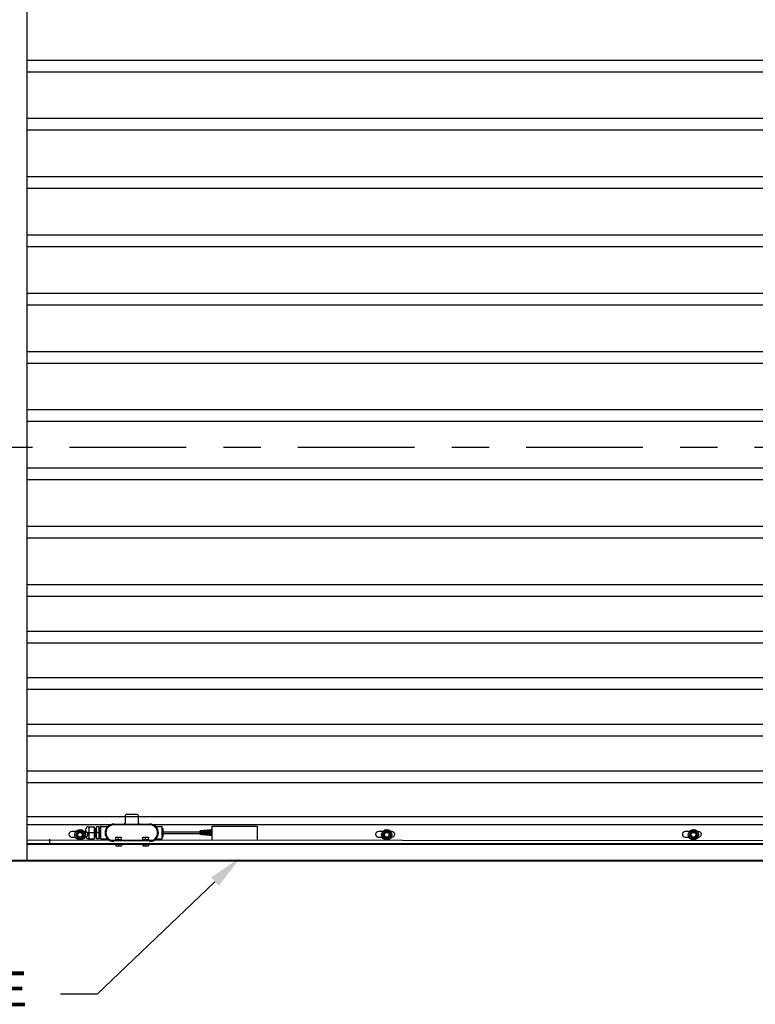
# Model space of a CAD drawing. Header units: inches. Extents: x 170 to 312, y 215 to 248.
# Tile 135 of 256: x 227.19 to 229.16, y 220.03 to 222.67. Entities that reach past the tile are written whole.
import ezdxf
from ezdxf import colors
from ezdxf.entities.mleader import LeaderData, LeaderLine
from ezdxf.math import Vec2, Vec3

# ---------------------------------------------------------------- set-up
doc = ezdxf.new("R2010")
doc.units = ezdxf.units.IN
doc.header["$LTSCALE"] = 0.25
doc.header["$MEASUREMENT"] = 0
doc.linetypes.add('CENTER', pattern=[2, 1.25, -0.25, 0.25, -0.25])
for name, color, linetype in [('ANNOTATIONS', 1, 'Continuous'), ('MOTOR LH', 7, 'Continuous'), ('SECTION CUTS', 6, 'CENTER')]:
    doc.layers.add(name, color=color, linetype=linetype)
doc.styles.add('ARIAL', font='arial.ttf', dxfattribs={"height": 0.09375})

msp = doc.modelspace()

# ---------------------------------------------------------------- linework, layer by layer
at = {"layer": 'MOTOR LH'}
for p, q in [((227.20572, 220.41698), (227.20572, 224.63674)), ((231.33222, 222.56182), (227.20572, 222.56182)), ((231.33222, 222.53057), (227.20572, 222.53057)), ((231.33222, 222.40557), (227.20572, 222.40557)), ((231.33222, 222.37432), (227.20572, 222.37432)), ((231.33222, 222.24932), (227.20572, 222.24932)), ((231.33222, 222.21807), (227.20572, 222.21807)), ((231.33222, 222.09307), (227.20572, 222.09307)), ((231.33222, 222.06182), (227.20572, 222.06182)), ((231.33222, 221.93682), (227.20572, 221.93682)), ((231.33222, 221.90557), (227.20572, 221.90557)), ((231.33222, 221.78057), (227.20572, 221.78057)), ((231.33222, 221.74932), (227.20572, 221.74932)), ((231.33222, 221.62432), (227.20572, 221.62432)), ((231.33222, 221.59307), (227.20572, 221.59307)), ((231.33222, 221.46807), (227.20572, 221.46807)), ((231.33222, 221.43682), (227.20572, 221.43682)), ((231.33222, 221.31182), (227.20572, 221.31182)), ((231.33222, 221.28057), (227.20572, 221.28057)), ((231.33222, 221.15557), (227.20572, 221.15557)), ((231.33222, 221.12432), (227.20572, 221.12432)), ((231.33222, 221.03057), (227.20572, 221.03057)), ((231.33222, 220.99932), (227.20572, 220.99932)), ((231.33222, 220.90557), (227.20572, 220.90557)), ((231.33222, 220.87432), (227.20572, 220.87432)), ((231.33222, 220.78057), (227.20572, 220.78057)), ((231.33222, 220.74932), (227.20572, 220.74932)), ((231.33222, 220.65557), (227.20572, 220.65557)), ((231.33222, 220.62432), (227.20572, 220.62432)), ((227.50092, 220.5395), (227.47108, 220.5395)), ((231.33222, 220.5331), (227.20572, 220.5331)), ((227.43805, 220.51392), (227.53397, 220.51392)), ((231.33222, 220.51179), (227.20572, 220.51179)), ((227.33649, 220.49371), (227.32508, 220.49371)), ((227.34184, 220.49474), (227.33631, 220.48515)), ((227.35291, 220.49474), (227.34184, 220.49474)), ((227.35844, 220.48515), (227.35291, 220.49474)), ((227.36123, 220.49371), (227.35826, 220.49371)), ((227.36288, 220.49353), (227.36123, 220.49371)), ((227.36288, 220.4809), (227.36288, 220.50005)), ((227.3713, 220.50646), (227.36929, 220.50432)), ((227.38494, 220.49047), (227.36929, 220.49047)), ((227.3713, 220.50646), (227.38494, 220.50646)), ((227.3713, 220.50646), (227.3713, 220.47449)), ((227.38494, 220.50646), (227.38494, 220.47449)), ((227.39888, 220.50646), (227.39176, 220.50646)), ((227.39176, 220.47449), (227.39176, 220.50646)), ((227.39888, 220.49047), (227.39176, 220.49047)), ((227.39888, 220.47449), (227.39888, 220.50646)), ((227.40076, 220.47577), (227.40076, 220.50518)), ((227.40182, 220.50539), (227.40182, 220.47555)), ((227.56807, 220.47555), (227.56807, 220.50539)), ((227.5685, 220.47854), (227.5685, 220.50241)), ((227.5702, 220.48024), (227.5702, 220.5007)), ((227.5702, 220.49247), (227.66914, 220.49247)), ((227.5702, 220.48847), (227.66914, 220.48847)), ((227.67281, 220.49555), (227.66914, 220.49522)), ((227.66914, 220.48573), (227.66914, 220.49522)), ((227.67281, 220.4854), (227.66914, 220.48573)), ((227.67281, 220.4854), (227.67281, 220.49555)), ((227.67281, 220.49247), (227.67396, 220.49247)), ((227.67281, 220.48847), (227.67396, 220.48847)), ((227.67588, 220.49583), (227.67396, 220.49566)), ((227.67396, 220.48529), (227.67396, 220.49566)), ((227.67588, 220.48511), (227.67588, 220.49583)), ((227.67588, 220.49247), (227.67703, 220.49247)), ((227.67588, 220.48847), (227.67703, 220.48847)), ((227.67895, 220.49612), (227.67703, 220.49594)), ((227.67703, 220.48501), (227.67703, 220.49594)), ((227.67895, 220.48483), (227.67895, 220.49612)), ((227.67895, 220.49247), (227.68011, 220.49247)), ((227.67895, 220.48847), (227.68011, 220.48847)), ((227.68203, 220.4964), (227.68011, 220.49622)), ((227.68011, 220.48473), (227.68011, 220.49622)), ((227.68203, 220.48455), (227.68203, 220.4964)), ((227.68203, 220.49247), (227.68318, 220.49247)), ((227.68203, 220.48847), (227.68318, 220.48847)), ((227.6851, 220.49668), (227.68318, 220.4965)), ((227.68318, 220.48444), (227.68318, 220.4965)), ((227.6851, 220.48427), (227.6851, 220.49668)), ((227.6851, 220.49247), (227.68625, 220.49247)), ((227.6851, 220.48847), (227.68625, 220.48847)), ((227.68818, 220.49696), (227.68625, 220.49679)), ((227.68625, 220.48416), (227.68625, 220.49679)), ((227.68818, 220.48399), (227.68818, 220.49696)), ((227.68818, 220.49247), (227.68933, 220.49247)), ((227.68818, 220.48847), (227.68933, 220.48847)), ((227.69125, 220.49724), (227.68933, 220.49707)), ((227.68933, 220.48388), (227.68933, 220.49707)), ((227.69125, 220.4837), (227.69125, 220.49724)), ((227.69125, 220.49247), (227.6924, 220.49247)), ((227.69125, 220.48847), (227.6924, 220.48847)), ((227.69432, 220.49753), (227.6924, 220.49735)), ((227.6924, 220.4836), (227.6924, 220.49735)), ((227.69432, 220.48342), (227.69432, 220.49753)), ((227.69432, 220.49247), (227.69548, 220.49247)), ((227.69432, 220.48847), (227.69548, 220.48847)), ((227.6974, 220.49781), (227.69548, 220.49763)), ((227.69548, 220.48332), (227.69548, 220.49763)), ((227.6974, 220.48314), (227.6974, 220.49781)), ((227.6974, 220.49247), (227.69855, 220.49247)), ((227.6974, 220.48847), (227.69855, 220.48847)), ((227.70047, 220.49809), (227.69855, 220.49791)), ((227.69855, 220.48303), (227.69855, 220.49791)), ((227.70047, 220.48286), (227.70047, 220.49809)), ((227.70047, 220.49247), (227.70162, 220.49247)), ((227.70047, 220.48847), (227.70162, 220.48847)), ((227.70196, 220.49823), (227.70162, 220.49819)), ((227.70162, 220.48275), (227.70162, 220.49819)), ((227.70196, 220.46988), (227.70196, 220.50801)), ((227.70196, 220.50801), (227.8221, 220.50801)), ((227.8221, 220.50801), (227.82207, 220.46978)), ((228.15924, 220.49371), (228.14783, 220.49371)), ((228.16459, 220.49474), (228.15905, 220.48515)), ((228.17565, 220.49474), (228.16459, 220.49474)), ((228.18118, 220.48515), (228.17565, 220.49474)), ((228.18398, 220.49371), (228.181, 220.49371)), ((228.98198, 220.49371), (228.97057, 220.49371)), ((228.98733, 220.49474), (228.9818, 220.48515)), ((228.99839, 220.49474), (228.98733, 220.49474)), ((229.00393, 220.48515), (228.99839, 220.49474)), ((229.00672, 220.49371), (229.00374, 220.49371)), ((231.33222, 220.46698), (227.20572, 220.47027)), ((231.33222, 220.46063), (227.20572, 220.46063)), ((227.20572, 220.45961), (231.33222, 220.45961)), ((227.2654, 220.47342), (227.2654, 220.46063)), ((227.32508, 220.47871), (227.33512, 220.47871)), ((227.33631, 220.48515), (227.34184, 220.47557)), ((227.34184, 220.47557), (227.35291, 220.47557)), ((227.35844, 220.48515), (227.35291, 220.47557)), ((227.35963, 220.47871), (227.36123, 220.47871)), ((227.3713, 220.47449), (227.36929, 220.47663)), ((227.3713, 220.47449), (227.38494, 220.47449)), ((227.39888, 220.47449), (227.39176, 220.47449)), ((227.53397, 220.46916), (227.43805, 220.46916)), ((227.45914, 220.47127), (227.44254, 220.47127)), ((227.45831, 220.46012), (227.44337, 220.46012)), ((227.44337, 220.46012), (227.44337, 220.45574)), ((227.44338, 220.47898), (227.4583, 220.47898)), ((227.44338, 220.47213), (227.44338, 220.47813)), ((227.45084, 220.47213), (227.45084, 220.47813)), ((227.45084, 220.46012), (227.45084, 220.45574)), ((227.45149, 220.47127), (227.45149, 220.46916)), ((227.4583, 220.47213), (227.4583, 220.47813)), ((227.45831, 220.46012), (227.45831, 220.45574)), ((227.53161, 220.47127), (227.51501, 220.47127)), ((227.53078, 220.46012), (227.51584, 220.46012)), ((227.51584, 220.46012), (227.51584, 220.45574)), ((227.51585, 220.47898), (227.53077, 220.47898)), ((227.51585, 220.47213), (227.51585, 220.47813)), ((227.52331, 220.47213), (227.52331, 220.47813)), ((227.52331, 220.46012), (227.52331, 220.45574)), ((227.52396, 220.47127), (227.52396, 220.46916)), ((227.53077, 220.47213), (227.53077, 220.47813)), ((227.53078, 220.46012), (227.53078, 220.45574)), ((227.67588, 220.48511), (227.67396, 220.48529)), ((227.67895, 220.48483), (227.67703, 220.48501)), ((227.68203, 220.48455), (227.68011, 220.48473)), ((227.6851, 220.48427), (227.68318, 220.48444)), ((227.68818, 220.48399), (227.68625, 220.48416)), ((227.69125, 220.4837), (227.68933, 220.48388)), ((227.69432, 220.48342), (227.6924, 220.4836)), ((227.6974, 220.48314), (227.69548, 220.48332)), ((227.70047, 220.48286), (227.69855, 220.48303)), ((227.70196, 220.48272), (227.70162, 220.48275)), ((228.14783, 220.47871), (228.15786, 220.47871)), ((228.15905, 220.48515), (228.16459, 220.47557)), ((228.16459, 220.47557), (228.17565, 220.47557)), ((228.18118, 220.48515), (228.17565, 220.47557)), ((228.18237, 220.47871), (228.18398, 220.47871)), ((228.97057, 220.47871), (228.98061, 220.47871)), ((228.9818, 220.48515), (228.98733, 220.47557)), ((228.98733, 220.47557), (228.99839, 220.47557)), ((229.00393, 220.48515), (228.99839, 220.47557)), ((229.00511, 220.47871), (229.00672, 220.47871)), ((227.44337, 220.45507), (227.45831, 220.45507)), ((227.51584, 220.45507), (227.53078, 220.45507)), ((225.38903, 220.41511), (233.12518, 220.41511)), ((226.95847, 220.41698), (231.57947, 220.41698))]:
    msp.add_line(p, q, dxfattribs=at)
at = {"layer": 'MOTOR LH', "flags": 128}
msp.add_lwpolyline([(227.36123, 220.47871), (227.36318, 220.47896)], dxfattribs=at)
at = {"layer": 'MOTOR LH'}
for centre, radius in [((227.34738, 220.48515), 0.01385), ((227.34738, 220.48515), 0.00958), ((227.34738, 220.48515), 0.00639), ((228.17012, 220.48515), 0.01385), ((228.17012, 220.48515), 0.00958), ((228.17012, 220.48515), 0.00639), ((228.99286, 220.48515), 0.01385), ((228.99286, 220.48515), 0.00958), ((228.99286, 220.48515), 0.00639)]:
    msp.add_circle(centre, radius, dxfattribs=at)
for centre, radius, start, end in [((227.47108, 220.53737), 0.00213, 90, 180), ((227.50092, 220.53737), 0.00213, 0, 90), ((227.43805, 220.49047), 0.02345, 90, 270), ((227.46469, 220.51818), 0.00426, 270, 0), ((227.50732, 220.51818), 0.00426, 180, 270), ((227.53397, 220.49047), 0.02345, 270, 90), ((227.32508, 220.48621), 0.0075, 90, 270), ((227.36119, 220.48621), 0.0075, 270, 90), ((227.36929, 220.50005), 0.00641, 90, 180), ((227.40395, 220.50539), 0.00213, 90, 180), ((227.43805, 220.49047), 0.02131, 90, 270), ((227.53397, 220.49047), 0.02131, 270, 90), ((227.56594, 220.50539), 0.00213, 0, 90), ((228.14783, 220.48621), 0.0075, 90, 270), ((228.18398, 220.48621), 0.0075, 270, 90), ((228.97057, 220.48621), 0.0075, 90, 270), ((229.00672, 220.48621), 0.0075, 270, 90), ((227.36929, 220.4809), 0.00641, 180, 270), ((227.40395, 220.47555), 0.00213, 180, 270), ((227.56594, 220.47555), 0.00213, 270, 0)]:
    msp.add_arc(centre, radius, start, end, dxfattribs=at)
for points in [[(227.46895, 220.51818), (227.46895, 220.53737)], [(227.50305, 220.53737), (227.50305, 220.51818)], [(227.38494, 220.50168), (227.38656, 220.50168)], [(227.38745, 220.50168), (227.38824, 220.50168)], [(227.38913, 220.50168), (227.38992, 220.50168)], [(227.39081, 220.50168), (227.39176, 220.50168)], [(227.39888, 220.50518), (227.40076, 220.50518)], [(227.40175, 220.5028), (227.40182, 220.5027)], [(227.40395, 220.50753), (227.42033, 220.50753)], [(227.55174, 220.50753), (227.56594, 220.50753)], [(227.56807, 220.50241), (227.5685, 220.50241)], [(227.5685, 220.50241), (227.5702, 220.5007)], [(227.3874, 220.47926), (227.38494, 220.47926)], [(227.38908, 220.47926), (227.38829, 220.47926)], [(227.39076, 220.47926), (227.38997, 220.47926)], [(227.40076, 220.47577), (227.39888, 220.47577)], [(227.42019, 220.47342), (227.40395, 220.47342)], [(227.44254, 220.46916), (227.44254, 220.47127)], [(227.44337, 220.46012), (227.44337, 220.46063)], [(227.45831, 220.46063), (227.45831, 220.46012)], [(227.45914, 220.47127), (227.45914, 220.46916)], [(227.51501, 220.46916), (227.51501, 220.47127)], [(227.51584, 220.46012), (227.51584, 220.46063)], [(227.53078, 220.46063), (227.53078, 220.46012)], [(227.53161, 220.47127), (227.53161, 220.46916)], [(227.56594, 220.47342), (227.55169, 220.47342)], [(227.5685, 220.47854), (227.56807, 220.47854)], [(227.5702, 220.48024), (227.5685, 220.47854)], [(227.44337, 220.45574), (227.44711, 220.45507)], [(227.45831, 220.45574), (227.45831, 220.45507)], [(227.51584, 220.45574), (227.51958, 220.45507)], [(227.53078, 220.45574), (227.53078, 220.45507)]]:
    msp.add_open_spline(points, degree=1, dxfattribs=at)
for points, knots in [([(227.36929, 220.50646), (227.36957, 220.50645), (227.36989, 220.50644), (227.3704, 220.50645), (227.37054, 220.50645), (227.37064, 220.50645), (227.37073, 220.50645), (227.37085, 220.50646), (227.37108, 220.50646), (227.37124, 220.50646), (227.37128, 220.50646), (227.3713, 220.50646)], [0, 0, 0, 0, 0.2479216, 0.2890917, 0.3069659, 0.3246641, 0.344159, 0.3674151, 0.4310412, 0.6540307, 1, 1, 1, 1]), ([(227.38698, 220.49048), (227.38696, 220.49147), (227.3869, 220.49389), (227.38681, 220.49748), (227.38671, 220.5001), (227.38663, 220.50147), (227.38658, 220.50161), (227.38656, 220.50168)], [0, 0, 0, 0, 0.1697933, 0.4140149, 0.6660554, 0.8359251, 1, 1, 1, 1]), ([(227.38658, 220.50169), (227.38658, 220.50175), (227.38658, 220.50186), (227.38676, 220.50209), (227.38702, 220.50214), (227.38733, 220.50207), (227.38743, 220.5018), (227.38754, 220.50124), (227.38759, 220.50001), (227.38768, 220.49762), (227.38774, 220.49509), (227.38781, 220.49265), (227.38785, 220.49125), (227.38787, 220.49048)], [0, 0, 0, 0, 0.0487326, 0.0814276, 0.0968454, 0.1131621, 0.1894143, 0.2746067, 0.4518413, 0.6212303, 0.7897592, 0.8851985, 1, 1, 1, 1]), ([(227.38829, 220.4792), (227.38824, 220.47903), (227.38817, 220.47879), (227.3875, 220.47886), (227.38737, 220.47932), (227.38734, 220.47972), (227.38728, 220.48058), (227.38721, 220.48219), (227.38715, 220.48442), (227.38709, 220.48685), (227.38703, 220.48871), (227.387, 220.48985), (227.38698, 220.49048)], [0, 0, 0, 0, 0.08751772, 0.13152484, 0.20404866, 0.28946943, 0.4011961, 0.50635769, 0.71239647, 0.82646507, 0.90468305, 1, 1, 1, 1]), ([(227.38829, 220.47926), (227.38827, 220.47934), (227.38822, 220.47952), (227.38812, 220.48136), (227.38802, 220.48435), (227.38795, 220.48752), (227.3879, 220.48948), (227.38787, 220.49047)], [0, 0, 0, 0, 0.1640726, 0.4183048, 0.6660603, 0.8301329, 1, 1, 1, 1]), ([(227.38824, 220.50166), (227.38825, 220.50179), (227.38827, 220.50199), (227.38867, 220.50218), (227.38909, 220.50199), (227.38914, 220.50168), (227.38919, 220.50135), (227.38924, 220.50057), (227.3893, 220.49935), (227.38933, 220.49811), (227.38935, 220.49743)], [0, 0, 0, 0, 0.1403378, 0.2061889, 0.2388354, 0.3324717, 0.4505415, 0.6321237, 0.7980754, 1, 1, 1, 1]), ([(227.38866, 220.49047), (227.38863, 220.49147), (227.38857, 220.49389), (227.38849, 220.49748), (227.38839, 220.5001), (227.38831, 220.50147), (227.38826, 220.50161), (227.38824, 220.50168)], [0, 0, 0, 0, 0.16985646, 0.41405947, 0.66608081, 0.83593755, 1, 1, 1, 1]), ([(227.38997, 220.47924), (227.38995, 220.47909), (227.38992, 220.4789), (227.38952, 220.4788), (227.38919, 220.47891), (227.38903, 220.47929), (227.38903, 220.47972), (227.3889, 220.48163), (227.38883, 220.48445), (227.38874, 220.48746), (227.38869, 220.48935), (227.38866, 220.49047)], [0, 0, 0, 0, 0.0967436, 0.1169988, 0.1360451, 0.17928, 0.297842, 0.5166553, 0.7194655, 0.8326273, 1, 1, 1, 1]), ([(227.38935, 220.49743), (227.38937, 220.49706), (227.38939, 220.49644), (227.38941, 220.49528), (227.38945, 220.49407), (227.3895, 220.49243), (227.38953, 220.49117), (227.38955, 220.49047)], [0, 0, 0, 0, 0.20448, 0.3421562, 0.503829, 0.7230365, 1, 1, 1, 1]), ([(227.38997, 220.47926), (227.38995, 220.47934), (227.3899, 220.47952), (227.38979, 220.48136), (227.3897, 220.48435), (227.38963, 220.48752), (227.38955, 220.49049), (227.38947, 220.49384), (227.38941, 220.49639), (227.38938, 220.49737), (227.38937, 220.49743)], [0, 0, 0, 0, 0.1148668, 0.2928541, 0.466307, 0.5811738, 0.7000974, 0.8190207, 0.9899971, 1, 1, 1, 1]), ([(227.38992, 220.50163), (227.38993, 220.50169), (227.38994, 220.50183), (227.3901, 220.5021), (227.39068, 220.50216), (227.39084, 220.50169), (227.39089, 220.50105), (227.39097, 220.49967), (227.39102, 220.49798), (227.39103, 220.49746)], [0, 0, 0, 0, 0.05309266, 0.12707067, 0.19622108, 0.33374167, 0.50791914, 0.84718475, 1, 1, 1, 1]), ([(227.39058, 220.48166), (227.39054, 220.48266), (227.39049, 220.48434), (227.39041, 220.48753), (227.39034, 220.49047), (227.39025, 220.49389), (227.39017, 220.49748), (227.39007, 220.5001), (227.38998, 220.50147), (227.38994, 220.50161), (227.38992, 220.50168)], [0, 0, 0, 0, 0.1542818, 0.2582991, 0.36599, 0.4736807, 0.6285078, 0.7882919, 0.8959828, 1, 1, 1, 1]), ([(227.3906, 220.48166), (227.39059, 220.48184), (227.39055, 220.48271), (227.3905, 220.48492), (227.39042, 220.48777), (227.39037, 220.48949), (227.39034, 220.49047)], [0, 0, 0, 0, 0.1027982, 0.4990855, 0.7163746, 1, 1, 1, 1]), ([(227.39103, 220.49746), (227.39105, 220.49692), (227.39108, 220.49582), (227.39114, 220.49339), (227.3912, 220.49155), (227.39123, 220.49047)], [0, 0, 0, 0, 0.2806268, 0.574661, 1, 1, 1, 1]), ([(227.39172, 220.4798), (227.3917, 220.4796), (227.39166, 220.47902), (227.39158, 220.47949), (227.39147, 220.48133), (227.39138, 220.48436), (227.3913, 220.48752), (227.39123, 220.49049), (227.39114, 220.49384), (227.39109, 220.4964), (227.39105, 220.49739), (227.39105, 220.49746)], [0, 0, 0, 0, 0.0708229, 0.2058813, 0.3652693, 0.5205968, 0.6234603, 0.7299565, 0.8364526, 0.9895623, 1, 1, 1, 1]), ([(227.40078, 220.50112), (227.40094, 220.5014), (227.40127, 220.50196), (227.40159, 220.50252), (227.40175, 220.5028)], [0, 0, 0, 0, 0.4999729, 1, 1, 1, 1]), ([(227.42033, 220.50753), (227.42036, 220.50753), (227.42066, 220.5075), (227.42118, 220.50759), (227.42183, 220.50778), (227.42232, 220.508), (227.42257, 220.50816), (227.42267, 220.50822)], [0, 0, 0, 0, 0.0335444, 0.3572827, 0.6324859, 0.8548435, 1, 1, 1, 1]), ([(227.54899, 220.50847), (227.54899, 220.50847), (227.54899, 220.50848), (227.54901, 220.50846), (227.54904, 220.50843), (227.5491, 220.50839), (227.5493, 220.50824), (227.54976, 220.50795), (227.55056, 220.50765), (227.55128, 220.50748), (227.55168, 220.50754), (227.55173, 220.50755)], [0, 0, 0, 0, 0.1002664, 0.1489104, 0.1781375, 0.2024442, 0.2371561, 0.3953259, 0.6605585, 0.9581986, 1, 1, 1, 1]), ([(227.3713, 220.47449), (227.37109, 220.47464), (227.37067, 220.47493), (227.37001, 220.47463), (227.36952, 220.47453), (227.36929, 220.47449)], [0, 0, 0, 0, 0.35448323, 0.68277491, 1, 1, 1, 1]), ([(227.39168, 220.4795), (227.39169, 220.47936), (227.39169, 220.47918), (227.39148, 220.4789), (227.39118, 220.47877), (227.39078, 220.47896), (227.39075, 220.47931), (227.39066, 220.47995), (227.39062, 220.48102), (227.3906, 220.48166)], [0, 0, 0, 0, 0.1783332, 0.2191987, 0.2576147, 0.3351058, 0.5073629, 0.705759, 1, 1, 1, 1]), ([(227.40175, 220.47983), (227.40158, 220.47955), (227.40126, 220.47899), (227.40093, 220.47843), (227.40077, 220.47815)], [0, 0, 0, 0, 0.4998546, 1, 1, 1, 1]), ([(227.42307, 220.47244), (227.42307, 220.47244), (227.42306, 220.47244), (227.42304, 220.47246), (227.42302, 220.47248), (227.42298, 220.47251), (227.42282, 220.47263), (227.42233, 220.47297), (227.42146, 220.4733), (227.42064, 220.47349), (227.42023, 220.47342), (227.42021, 220.47341)], [0, 0, 0, 0, 0.0854568, 0.1190224, 0.1396672, 0.157978, 0.1866431, 0.3110032, 0.6542159, 0.9777226, 1, 1, 1, 1]), ([(227.44338, 220.47813), (227.44453, 220.47853), (227.44575, 220.47897), (227.44702, 220.47898), (227.44711, 220.47898)], [0, 0, 0, 0, 0.932063, 1, 1, 1, 1]), ([(227.44338, 220.47813), (227.44338, 220.47826), (227.44338, 220.47875), (227.44338, 220.47888), (227.44338, 220.47898)], [0, 0, 0, 0, 0.2620908, 1, 1, 1, 1]), ([(227.44338, 220.47213), (227.44453, 220.47172), (227.44575, 220.47129), (227.44702, 220.47127), (227.44711, 220.47127)], [0, 0, 0, 0, 0.93206297, 1, 1, 1, 1]), ([(227.44338, 220.47213), (227.44338, 220.472), (227.44338, 220.4715), (227.44338, 220.47137), (227.44338, 220.47127)], [0, 0, 0, 0, 0.2620905, 1, 1, 1, 1]), ([(227.44711, 220.47898), (227.44822, 220.47885), (227.44949, 220.47869), (227.45069, 220.47819), (227.45084, 220.47813)], [0, 0, 0, 0, 0.8722287, 1, 1, 1, 1]), ([(227.44711, 220.47127), (227.44822, 220.47141), (227.44949, 220.47156), (227.45069, 220.47206), (227.45084, 220.47213)], [0, 0, 0, 0, 0.8722286, 1, 1, 1, 1]), ([(227.45084, 220.47813), (227.45199, 220.47853), (227.45321, 220.47897), (227.45448, 220.47898), (227.45457, 220.47898)], [0, 0, 0, 0, 0.9320648, 1, 1, 1, 1]), ([(227.45084, 220.47213), (227.45199, 220.47172), (227.45321, 220.47129), (227.45448, 220.47127), (227.45457, 220.47127)], [0, 0, 0, 0, 0.93206478, 1, 1, 1, 1]), ([(227.45457, 220.47898), (227.45568, 220.47885), (227.45695, 220.47869), (227.45815, 220.47819), (227.4583, 220.47813)], [0, 0, 0, 0, 0.872231, 1, 1, 1, 1]), ([(227.45457, 220.47127), (227.45568, 220.47141), (227.45695, 220.47156), (227.45815, 220.47206), (227.4583, 220.47213)], [0, 0, 0, 0, 0.872231, 1, 1, 1, 1]), ([(227.4583, 220.47813), (227.4583, 220.47826), (227.4583, 220.47875), (227.4583, 220.47888), (227.4583, 220.47898)], [0, 0, 0, 0, 0.2620908, 1, 1, 1, 1]), ([(227.4583, 220.47213), (227.4583, 220.472), (227.4583, 220.4715), (227.4583, 220.47137), (227.4583, 220.47127)], [0, 0, 0, 0, 0.2620905, 1, 1, 1, 1]), ([(227.51585, 220.47813), (227.51699, 220.47853), (227.51822, 220.47897), (227.51949, 220.47898), (227.51958, 220.47898)], [0, 0, 0, 0, 0.932063, 1, 1, 1, 1]), ([(227.51585, 220.47813), (227.51585, 220.47826), (227.51585, 220.47875), (227.51585, 220.47888), (227.51585, 220.47898)], [0, 0, 0, 0, 0.2620908, 1, 1, 1, 1]), ([(227.51585, 220.47213), (227.51699, 220.47172), (227.51822, 220.47129), (227.51949, 220.47127), (227.51958, 220.47127)], [0, 0, 0, 0, 0.93206297, 1, 1, 1, 1]), ([(227.51585, 220.47213), (227.51585, 220.472), (227.51585, 220.4715), (227.51585, 220.47137), (227.51585, 220.47127)], [0, 0, 0, 0, 0.2620905, 1, 1, 1, 1]), ([(227.51958, 220.47898), (227.52069, 220.47885), (227.52196, 220.47869), (227.52316, 220.47819), (227.52331, 220.47813)], [0, 0, 0, 0, 0.8722287, 1, 1, 1, 1]), ([(227.51958, 220.47127), (227.52069, 220.47141), (227.52196, 220.47156), (227.52316, 220.47206), (227.52331, 220.47213)], [0, 0, 0, 0, 0.8722286, 1, 1, 1, 1]), ([(227.52331, 220.47813), (227.52445, 220.47853), (227.52568, 220.47897), (227.52695, 220.47898), (227.52704, 220.47898)], [0, 0, 0, 0, 0.9320648, 1, 1, 1, 1]), ([(227.52331, 220.47213), (227.52445, 220.47172), (227.52568, 220.47129), (227.52695, 220.47127), (227.52704, 220.47127)], [0, 0, 0, 0, 0.93206478, 1, 1, 1, 1]), ([(227.52704, 220.47898), (227.52815, 220.47885), (227.52942, 220.47869), (227.53062, 220.47819), (227.53077, 220.47813)], [0, 0, 0, 0, 0.87222729, 1, 1, 1, 1]), ([(227.52704, 220.47127), (227.52815, 220.47141), (227.52942, 220.47156), (227.53062, 220.47206), (227.53077, 220.47213)], [0, 0, 0, 0, 0.8722273, 1, 1, 1, 1]), ([(227.53077, 220.47813), (227.53077, 220.47826), (227.53077, 220.47875), (227.53077, 220.47888), (227.53077, 220.47898)], [0, 0, 0, 0, 0.2620908, 1, 1, 1, 1]), ([(227.53077, 220.47213), (227.53077, 220.472), (227.53077, 220.4715), (227.53077, 220.47137), (227.53077, 220.47127)], [0, 0, 0, 0, 0.2620905, 1, 1, 1, 1]), ([(227.55169, 220.4734), (227.55161, 220.47341), (227.55128, 220.47344), (227.55072, 220.47333), (227.5501, 220.47314), (227.54962, 220.47291), (227.5493, 220.47271), (227.54912, 220.47258), (227.54904, 220.47252), (227.54902, 220.4725), (227.54901, 220.47249), (227.549, 220.47248), (227.54899, 220.47248), (227.54899, 220.47248)], [0, 0, 0, 0, 0.0723409, 0.3264137, 0.5410894, 0.7126144, 0.8364242, 0.9098888, 0.927906, 0.9394571, 0.9518238, 0.9717787, 1, 1, 1, 1]), ([(227.44337, 220.45507), (227.44337, 220.45508), (227.44337, 220.45508), (227.44337, 220.45543), (227.44337, 220.45574)], [0, 0, 0, 0, 0.0702076, 1, 1, 1, 1]), ([(227.44711, 220.45507), (227.44719, 220.45508), (227.44846, 220.45508), (227.44969, 220.45543), (227.45084, 220.45574)], [0, 0, 0, 0, 0.0702069, 1, 1, 1, 1]), ([(227.45084, 220.45574), (227.45109, 220.45566), (227.4523, 220.45527), (227.45357, 220.45516), (227.45457, 220.45507)], [0, 0, 0, 0, 0.20359606, 1, 1, 1, 1]), ([(227.45457, 220.45507), (227.45486, 220.45508), (227.45612, 220.45511), (227.45736, 220.45547), (227.45831, 220.45574)], [0, 0, 0, 0, 0.2260367, 1, 1, 1, 1]), ([(227.51584, 220.45507), (227.51584, 220.45508), (227.51584, 220.45508), (227.51584, 220.45543), (227.51584, 220.45574)], [0, 0, 0, 0, 0.0702076, 1, 1, 1, 1]), ([(227.51958, 220.45507), (227.51966, 220.45508), (227.52092, 220.45508), (227.52216, 220.45543), (227.52331, 220.45574)], [0, 0, 0, 0, 0.0702106, 1, 1, 1, 1]), ([(227.52331, 220.45574), (227.52356, 220.45566), (227.52477, 220.45527), (227.52604, 220.45516), (227.52704, 220.45507)], [0, 0, 0, 0, 0.2035922, 1, 1, 1, 1]), ([(227.52704, 220.45507), (227.52733, 220.45508), (227.52859, 220.45511), (227.52982, 220.45547), (227.53078, 220.45574)], [0, 0, 0, 0, 0.2260367, 1, 1, 1, 1])]:
    msp.add_open_spline(points, degree=3, knots=knots, dxfattribs=at)
at = {"layer": 'SECTION CUTS'}
msp.add_line((226.70691, 221.52459), (231.71644, 221.52459), dxfattribs=at)

# ---------------------------------------------------------------- leaders
at = {"layer": 'ANNOTATIONS'}
ml = msp.add_multileader_mtext('Standard', dxfattribs=at)
ml.set_content('WIRELESS MONITORED SAFETY EDGE \\P (ALSO SERVES AS WEATHERSTRIPPING)', color=256, style='ARIAL')
ml.set_leader_properties()
ml.build(insert=Vec2(0, 0))
ml.multileader.update_dxf_attribs({"dogleg_length": 0.36, "arrow_head_size": 0.09375})
ctx = ml.context
ctx.base_point, ctx.char_height, ctx.arrow_head_size, ctx.landing_gap_size, ctx.plane_origin = Vec3(224.47076, 220.0578), 0.09375, 0.09375, 0.09, Vec3(228.08004, 219.62457)
ctx.text_align_type = 2
notes = []
notes.append((ctx, [(0, (1, 1, 0), (227.39296, 220.0578), (-1, 0), 0.09796, [(0, [(227.77713, 220.42387)], 0, [])])]))
ctx.mtext.insert, ctx.mtext.alignment, ctx.mtext.flow_direction = Vec3(227.20501, 220.11845), 3, 5
for ctx, leaders in notes:
    for number, flags, end, landing, length, lines in leaders:
        leader = LeaderData()
        leader.index, (leader.has_last_leader_line, leader.has_dogleg_vector, leader.attachment_direction) = number, flags
        leader.last_leader_point, leader.dogleg_vector, leader.dogleg_length = Vec3(end), Vec3(landing), length
        for number, points, colour, breaks in lines:
            line = LeaderLine()
            line.index, line.vertices, line.color, line.breaks = number, Vec3.list(points), colors.encode_raw_color(colour), breaks
            leader.lines.append(line)
        ctx.leaders.append(leader)

doc.saveas('drawing.dxf')
